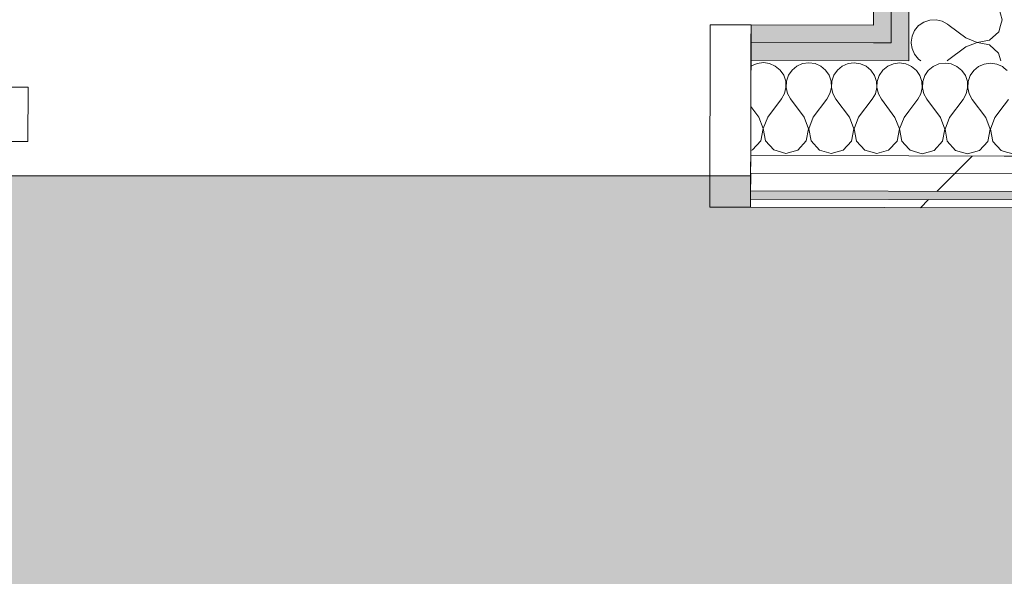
# Model space of a CAD drawing. Header units: millimetres. Extents: x -30280 to 19093, y -19247 to 4746.
# Tile 128 of 198: x -9117 to -8395, y -15713 to -15304. Entities that reach past the tile are written whole.
import ezdxf

# ---------------------------------------------------------------- set-up
doc = ezdxf.new("R2010")
doc.units = ezdxf.units.MM
doc.header["$MEASUREMENT"] = 0
doc.linetypes.add('Rayas Pequeñas', pattern=[282.222222, 141.111111, -141.111111])
doc.linetypes.add('Wipeout_Contour', pattern=[1000, 0, -1000])
for name, color, linetype, lineweight in [('Nuevo_01 2D_Mobiliari_Pluma_Nº__101', 252, 'Continuous', 5), ('Nuevo_08_E_Envans secs_Pluma_Nº__1', 7, 'Continuous', 5), ('Nuevo_Puertas Archicad_Pluma_Nº__1', 7, 'Continuous', 5)]:
    doc.layers.add(name, color=color, linetype=linetype, lineweight=lineweight)
for name, color, linetype in [('Nuevo_08_E_Envans secs', 7, 'Continuous'), ('Nuevo_14_PAV_Soft Light Grey 0554', 7, 'Continuous'), ('Nuevo_Puertas Archicad', 7, 'Continuous')]:
    doc.layers.add(name, color=color, linetype=linetype)
for name, color, linetype, lineweight, true_color in [('Nuevo_08_E_Envans secs_Pluma_Nº__102', 7, 'Continuous', 5, 0xcccccc), ('Nuevo_08_E_Envans secs_Pluma_Nº__171', 171, 'Continuous', 13, 0xaaaaff), ('Nuevo_08_E_Envans secs_Pluma_Nº__177', 7, 'Continuous', 15, 0xf7e046), ('Nuevo_08_E_Envans secs_Pluma_Nº__79', 7, 'Continuous', 5, 0xaaffd5), ('Nuevo_14_PAV_Soft Light Grey 0554_Pluma_Nº__245', 7, 'Continuous', 13, 0xe8e8e8)]:
    doc.layers.add(name, color=color, linetype=linetype, lineweight=lineweight, true_color=true_color)
pattern_1 = [(45, (0, 0), (-183.8478, 183.8478), [195, -65]), (45, (7e-14, 183.85), (-183.8478, 183.8478), [195, -65])]

# ---------------------------------------------------------------- blocks, each defined once
blk = doc.blocks.new('Forjado_6_1', base_point=(-13077.37, -16961.98))
at = {"layer": 'Nuevo_14_PAV_Soft Light Grey 0554_Pluma_Nº__245', "linetype": 'Continuous', "lineweight": 0, "true_color": 0xe8e8e8}
blk.add_hatch(color=254, dxfattribs=at).paths.add_polyline_path([(-13077.37, -16961.98), (-12936.6, -16961.98), (-12936.6, -16660.98), (-12309.19, -16660.98), (-12309.19, -16961.98), (-7420.89, -16961.98), (-7420.89, -16580.98), (-6964.89, -16580.98), (-6964.89, -16961.98), (-3949.29, -16961.98), (-3949.29, -15418.9), (-13077.37, -15418.9)])
at = {"layer": 'Nuevo_14_PAV_Soft Light Grey 0554_Pluma_Nº__245', "color": 254, "linetype": 'Continuous', "lineweight": 13, "true_color": 0xe8e8e8, "flags": 128}
blk.add_lwpolyline([(-13077.37, -16961.98), (-12936.6, -16961.98), (-12936.6, -16660.98), (-12309.19, -16660.98), (-12309.19, -16961.98), (-7420.89, -16961.98), (-7420.89, -16580.98), (-6964.89, -16580.98), (-6964.89, -16961.98), (-3949.29, -16961.98), (-3949.29, -15418.9), (-13077.37, -15418.9)], close=True, dxfattribs=at)
blk = doc.blocks.new('*X116')
at = {"layer": 'Nuevo_08_E_Envans secs_Pluma_Nº__102', "color": 254, "linetype": 'Continuous', "lineweight": 5, "true_color": 0xcccccc}
for p, q in [((-8580.13, -15338.2), (-8580.52, -15338.52)), ((-8575.92, -15336.36), (-8580.13, -15338.2)), ((-8571.36, -15335.74), (-8575.92, -15336.36)), ((-8566.81, -15336.38), (-8571.36, -15335.74)), ((-8562.61, -15338.25), (-8566.81, -15336.38)), ((-8559.08, -15341.19), (-8562.61, -15338.25)), ((-8556.48, -15344.99), (-8559.08, -15341.19)), ((-8546.8, -15338.29), (-8550.35, -15341.21)), ((-8542.59, -15336.44), (-8546.8, -15338.29)), ((-8538.03, -15335.82), (-8542.59, -15336.44)), ((-8533.48, -15336.46), (-8538.03, -15335.82)), ((-8529.28, -15338.33), (-8533.48, -15336.46)), ((-8525.74, -15341.27), (-8529.28, -15338.33)), ((-8513.47, -15338.37), (-8517.01, -15341.29)), ((-8509.25, -15336.52), (-8513.47, -15338.37)), ((-8504.7, -15335.9), (-8509.25, -15336.52)), ((-8500.15, -15336.55), (-8504.7, -15335.9)), ((-8495.94, -15338.41), (-8500.15, -15336.55)), ((-8492.41, -15341.35), (-8495.94, -15338.41)), ((-8480.13, -15338.45), (-8483.68, -15341.38)), ((-8475.92, -15336.61), (-8480.13, -15338.45)), ((-8471.36, -15335.98), (-8475.92, -15336.61)), ((-8466.81, -15336.63), (-8471.36, -15335.98)), ((-8464.56, -15337.63), (-8466.81, -15336.63)), ((-8555.02, -15349.35), (-8556.48, -15344.99)), ((-8552.96, -15344.99), (-8554.44, -15349.35)), ((-8550.35, -15341.21), (-8552.96, -15344.99)), ((-8523.15, -15345.07), (-8525.74, -15341.27)), ((-8521.69, -15349.43), (-8523.15, -15345.07)), ((-8519.63, -15345.08), (-8521.11, -15349.43)), ((-8517.01, -15341.29), (-8519.63, -15345.08)), ((-8489.81, -15345.15), (-8492.41, -15341.35)), ((-8488.36, -15349.51), (-8489.81, -15345.15)), ((-8486.29, -15345.16), (-8487.77, -15349.51)), ((-8483.68, -15341.38), (-8486.29, -15345.16)), ((-8555.86, -15358.42), (-8554.81, -15353.94)), ((-8554.81, -15353.94), (-8555.02, -15349.35)), ((-8554.44, -15349.35), (-8554.68, -15353.94)), ((-8554.68, -15353.94), (-8553.65, -15358.42)), ((-8522.53, -15358.5), (-8521.48, -15354.02)), ((-8521.48, -15354.02), (-8521.69, -15349.43)), ((-8521.11, -15349.43), (-8521.34, -15354.02)), ((-8521.34, -15354.02), (-8520.31, -15358.51)), ((-8489.2, -15358.58), (-8488.14, -15354.11)), ((-8488.14, -15354.11), (-8488.36, -15349.51)), ((-8487.77, -15349.51), (-8488.01, -15354.11)), ((-8488.01, -15354.11), (-8486.98, -15358.59)), ((-8568.13, -15375.74), (-8558.1, -15362.44)), ((-8558.1, -15362.44), (-8555.86, -15358.42)), ((-8553.65, -15358.42), (-8551.43, -15362.45)), ((-8541.46, -15375.81), (-8551.43, -15362.45)), ((-8534.8, -15375.83), (-8524.76, -15362.52)), ((-8524.76, -15362.52), (-8522.53, -15358.5)), ((-8520.31, -15358.51), (-8518.1, -15362.53)), ((-8508.13, -15375.89), (-8518.1, -15362.53)), ((-8501.46, -15375.91), (-8491.43, -15362.6)), ((-8491.43, -15362.6), (-8489.2, -15358.58)), ((-8486.98, -15358.59), (-8484.76, -15362.62)), ((-8474.8, -15375.98), (-8484.76, -15362.62)), ((-8574.8, -15375.73), (-8580.59, -15367.96)), ((-8571.55, -15384.24), (-8574.8, -15375.73)), ((-8568.13, -15375.74), (-8571.42, -15384.24)), ((-8538.22, -15384.32), (-8541.46, -15375.81)), ((-8534.8, -15375.83), (-8538.08, -15384.32)), ((-8504.89, -15384.4), (-8508.13, -15375.89)), ((-8501.46, -15375.91), (-8504.75, -15384.4)), ((-8471.55, -15384.49), (-8474.8, -15375.98)), ((-8468.13, -15375.99), (-8471.42, -15384.49)), ((-8468.13, -15375.99), (-8464.61, -15371.32)), ((-8573.27, -15393.19), (-8571.55, -15384.24)), ((-8571.42, -15384.24), (-8569.75, -15393.19)), ((-8539.93, -15393.27), (-8538.22, -15384.32)), ((-8538.08, -15384.32), (-8536.41, -15393.28)), ((-8506.6, -15393.35), (-8504.89, -15384.4)), ((-8504.75, -15384.4), (-8503.08, -15393.36)), ((-8473.27, -15393.43), (-8471.55, -15384.49)), ((-8471.42, -15384.49), (-8469.75, -15393.44)), ((-8579.43, -15399.89), (-8573.27, -15393.19)), ((-8569.75, -15393.19), (-8563.62, -15399.93)), ((-8546.09, -15399.98), (-8539.93, -15393.27)), ((-8536.41, -15393.28), (-8530.29, -15400.02)), ((-8512.76, -15400.06), (-8506.6, -15393.35)), ((-8503.08, -15393.36), (-8496.95, -15400.1)), ((-8479.43, -15400.14), (-8473.27, -15393.43)), ((-8469.75, -15393.44), (-8464.65, -15399.05)), ((-8580.67, -15400.24), (-8579.43, -15399.89)), ((-8563.62, -15399.93), (-8554.86, -15402.44)), ((-8554.86, -15402.44), (-8546.09, -15399.98)), ((-8530.29, -15400.02), (-8521.53, -15402.53)), ((-8521.53, -15402.53), (-8512.76, -15400.06)), ((-8496.95, -15400.1), (-8488.2, -15402.61)), ((-8488.2, -15402.61), (-8479.43, -15400.14))]:
    blk.add_line(p, q, dxfattribs=at)
blk = doc.blocks.new('*X117')
at = {"layer": 'Nuevo_08_E_Envans secs_Pluma_Nº__102', "color": 254, "linetype": 'Continuous', "lineweight": 5, "true_color": 0xcccccc}
for p, q in [((-8462.61, -15338.49), (-8464.56, -15337.63)), ((-8459.08, -15341.44), (-8462.61, -15338.49)), ((-8446.8, -15338.53), (-8450.35, -15341.46)), ((-8442.59, -15336.69), (-8446.8, -15338.53)), ((-8438.03, -15336.07), (-8442.59, -15336.69)), ((-8433.48, -15336.71), (-8438.03, -15336.07)), ((-8429.28, -15338.58), (-8433.48, -15336.71)), ((-8425.74, -15341.52), (-8429.28, -15338.58)), ((-8413.47, -15338.62), (-8417.01, -15341.54)), ((-8409.25, -15336.77), (-8413.47, -15338.62)), ((-8404.7, -15336.15), (-8409.25, -15336.77)), ((-8400.15, -15336.79), (-8404.7, -15336.15)), ((-8395.94, -15338.66), (-8400.15, -15336.79)), ((-8394.56, -15339.81), (-8395.94, -15338.66)), ((-8456.48, -15345.23), (-8459.08, -15341.44)), ((-8455.02, -15349.59), (-8456.48, -15345.23)), ((-8452.96, -15345.24), (-8454.44, -15349.6)), ((-8450.35, -15341.46), (-8452.96, -15345.24)), ((-8423.15, -15345.32), (-8425.74, -15341.52)), ((-8421.69, -15349.68), (-8423.15, -15345.32)), ((-8419.63, -15345.33), (-8421.11, -15349.68)), ((-8417.01, -15341.54), (-8419.63, -15345.33)), ((-8455.86, -15358.66), (-8454.81, -15354.19)), ((-8454.81, -15354.19), (-8455.02, -15349.59)), ((-8454.44, -15349.6), (-8454.68, -15354.19)), ((-8454.68, -15354.19), (-8453.65, -15358.67)), ((-8422.53, -15358.75), (-8421.48, -15354.27)), ((-8421.48, -15354.27), (-8421.69, -15349.68)), ((-8421.11, -15349.68), (-8421.34, -15354.27)), ((-8421.34, -15354.27), (-8420.31, -15358.75)), ((-8464.61, -15371.32), (-8458.1, -15362.68)), ((-8458.1, -15362.68), (-8455.86, -15358.66)), ((-8453.65, -15358.67), (-8451.43, -15362.7)), ((-8441.46, -15376.06), (-8451.43, -15362.7)), ((-8434.8, -15376.07), (-8424.76, -15362.77)), ((-8424.76, -15362.77), (-8422.53, -15358.75)), ((-8420.31, -15358.75), (-8418.1, -15362.78)), ((-8408.13, -15376.14), (-8418.1, -15362.78)), ((-8401.46, -15376.16), (-8394.6, -15367.06)), ((-8438.22, -15384.57), (-8441.46, -15376.06)), ((-8434.8, -15376.07), (-8438.08, -15384.57)), ((-8404.89, -15384.65), (-8408.13, -15376.14)), ((-8401.46, -15376.16), (-8404.75, -15384.65)), ((-8439.93, -15393.52), (-8438.22, -15384.57)), ((-8438.08, -15384.57), (-8436.41, -15393.52)), ((-8406.6, -15393.6), (-8404.89, -15384.65)), ((-8404.75, -15384.65), (-8403.08, -15393.61)), ((-8446.1, -15400.22), (-8439.93, -15393.52)), ((-8436.41, -15393.52), (-8430.29, -15400.26)), ((-8412.76, -15400.31), (-8406.6, -15393.6)), ((-8403.08, -15393.61), (-8396.95, -15400.35)), ((-8464.65, -15399.05), (-8463.62, -15400.18)), ((-8463.62, -15400.18), (-8454.86, -15402.69)), ((-8454.86, -15402.69), (-8446.1, -15400.22)), ((-8430.29, -15400.26), (-8421.53, -15402.77)), ((-8421.53, -15402.77), (-8412.76, -15400.31)), ((-8396.95, -15400.35), (-8394.65, -15401.01))]:
    blk.add_line(p, q, dxfattribs=at)
blk = doc.blocks.new('*X118')
at = {"layer": 'Nuevo_08_E_Envans secs_Pluma_Nº__102', "color": 254, "linetype": 'Continuous', "lineweight": 5, "true_color": 0xcccccc}
for p, q in [((-8392.41, -15341.6), (-8394.56, -15339.81)), ((-8394.6, -15367.06), (-8391.43, -15362.85)), ((-8394.65, -15401.01), (-8388.2, -15402.86))]:
    blk.add_line(p, q, dxfattribs=at)
blk = doc.blocks.new('Puerta Corredera Empotrada 27_3')
at = {"layer": 'Nuevo_Puertas Archicad', "linetype": 'Continuous', "lineweight": 0, "true_color": 0xffffff}
h = blk.add_hatch(dxfattribs=at)
h.set_pattern_fill('Hormigón_en_Masa_0001', style=0, pattern_type=2)
h.set_pattern_definition([(0, (0, 0), (0, 779.4), [48.75, -401.25]), (0, (225, 389.7), (0, 779.4), [48.75, -401.25]), (60, (0, 0), (-675, 389.7), [48.75, -401.25]), (60, (450, 0), (-675, 389.7), [48.75, -401.25]), (120, (48.75, 0), (675, 389.7), [48.75, -401.25]), (120, (498.75, 0), (675, 389.7), [48.75, -401.25]), (0, (0, 75), (0, 150), [0, -150, 0, -225]), (45, (75, 75), (-106.066, 106.066), [0, -112.5, 0, -187.5])])
h.paths.add_polyline_path([(80.45, -47), (80.45, -87), (920.45, -87), (920.45, -47)])
at = {"layer": 'Nuevo_Puertas Archicad_Pluma_Nº__1', "color": 7, "linetype": 'Continuous', "lineweight": 5}
for p, q in [((-420, 0), (-450, 0)), ((-450, 0), (-450, -134)), ((-450, -13), (-450, 0)), ((-450, -13), (-450, 0)), ((-420, -134), (-420, 0)), ((-450, -26), (-450, -13)), ((-450, -26), (-450, -13)), ((-450, -96), (-450, -26)), ((-450, -96), (-450, -26)), ((80.45, -47), (920.45, -47)), ((80.45, -87), (80.45, -47)), ((920.45, -87), (80.45, -87)), ((-450, -109), (-450, -96)), ((-450, -109), (-450, -96)), ((-450, -122), (-450, -109)), ((-450, -122), (-450, -109)), ((-450, -128), (-450, -122)), ((-450, -128), (-450, -122)), ((-450, -134), (-450, -128)), ((-450, -134), (-450, -128)), ((-450, -134), (-420, -134))]:
    blk.add_line(p, q, dxfattribs=at)
blk = doc.blocks.new('Muro_62_1', base_point=(-3815.2, -15319.86))
at = {"layer": 'Nuevo_08_E_Envans secs_Pluma_Nº__79', "linetype": 'Continuous', "lineweight": 5, "true_color": 0xaaffd5}
for points in [[(-8580.47, -15321.05), (-8490.54, -15321.27), (-8490.52, -15308.27), (-8580.44, -15308.05)], [(-8477.52, -15308.3), (-8490.52, -15308.27), (-8490.54, -15321.27), (-8477.54, -15321.3)], [(-8580.47, -15321.05), (-8580.51, -15334.05), (-8477.56, -15334.3), (-8477.54, -15321.3)], [(-8464.54, -15321.33), (-8477.54, -15321.3), (-8477.56, -15334.3), (-8464.56, -15334.33)]]:
    blk.add_hatch(color=121, dxfattribs=at).paths.add_polyline_path(points)
at = {"layer": 'Nuevo_08_E_Envans secs_Pluma_Nº__1', "color": 7, "linetype": 'Continuous', "lineweight": 5}
for p, q in [((-8580.47, -15321.05), (-8580.44, -15308.05)), ((-8477.52, -15308.3), (-8477.54, -15321.3)), ((-8580.51, -15334.05), (-8580.47, -15321.05)), ((-8580.47, -15321.05), (-8490.54, -15321.27)), ((-8490.54, -15321.27), (-8477.54, -15321.3)), ((-8464.54, -15321.33), (-8464.56, -15334.33)), ((-8580.51, -15334.05), (-8477.56, -15334.3)), ((-8477.56, -15334.3), (-8464.56, -15334.33))]:
    blk.add_line(p, q, dxfattribs=at)
at = {"layer": 'Nuevo_08_E_Envans secs_Pluma_Nº__1', "color": 7, "linetype": 'Continuous', "lineweight": 5, "flags": 128}
blk.add_lwpolyline([(-8490.52, -15308.27), (-8580.44, -15308.05)], dxfattribs=at)
at = {"color": 254, "linetype": 'Wipeout_Contour', "lineweight": 0, "ltscale": 69404.075793}
blk.add_wipeout([(-8580.77, -15442.05), (-7200.54, -15445.47), (-7200.53, -15439.47), (-8580.76, -15436.05)], dxfattribs=at).dxf.layer = 'Nuevo_08_E_Envans secs'
at = {"layer": 'Nuevo_08_E_Envans secs_Pluma_Nº__171', "linetype": 'Continuous', "lineweight": 13, "true_color": 0xaaaaff}
h = blk.add_hatch(dxfattribs=at)
h.set_pattern_fill('Panellat_HPL_0001', color=161, style=0, pattern_type=2)
h.set_pattern_definition(pattern_1)
h.paths.add_polyline_path([(-8580.77, -15442.05), (-7200.54, -15445.47), (-7200.53, -15439.47), (-8580.76, -15436.05)])
at = {"layer": 'Nuevo_08_E_Envans secs_Pluma_Nº__1', "color": 7, "linetype": 'Continuous', "lineweight": 5, "flags": 128}
blk.add_lwpolyline([(-8580.77, -15442.05), (-7200.54, -15445.47)], dxfattribs=at)
at = {"color": 254, "linetype": 'Wipeout_Contour', "lineweight": 0, "ltscale": 69348.815231}
blk.add_wipeout([(-8580.74, -15430.05), (-7200.51, -15433.47), (-7200.48, -15420.47), (-8580.71, -15417.05)], dxfattribs=at).dxf.layer = 'Nuevo_08_E_Envans secs'
at = {"layer": 'Nuevo_08_E_Envans secs_Pluma_Nº__177', "linetype": 'Continuous', "lineweight": 15, "true_color": 0xf7e046}
h = blk.add_hatch(dxfattribs=at)
h.set_pattern_fill('Panellat_HPL_0001', color=53, style=0, pattern_type=2)
h.set_pattern_definition(pattern_1)
h.paths.add_polyline_path([(-8580.74, -15430.05), (-7200.51, -15433.47), (-7200.48, -15420.47), (-8580.71, -15417.05)])
at = {"layer": 'Nuevo_08_E_Envans secs_Pluma_Nº__1', "color": 7, "linetype": 'Continuous', "lineweight": 5}
for p, q in [((-8580.76, -15436.05), (-8580.74, -15430.05)), ((-8580.74, -15430.05), (-7200.51, -15433.47)), ((-8580.77, -15442.05), (-8580.76, -15436.05)), ((-8580.76, -15436.05), (-7200.53, -15439.47))]:
    blk.add_line(p, q, dxfattribs=at)
at = {"color": 254, "linetype": 'Wipeout_Contour', "lineweight": 0, "ltscale": 69302.480203}
blk.add_wipeout([(-8580.71, -15417.05), (-7200.48, -15420.47), (-7200.45, -15407.47), (-8580.68, -15404.05)], dxfattribs=at).dxf.layer = 'Nuevo_08_E_Envans secs'
at = {"layer": 'Nuevo_08_E_Envans secs_Pluma_Nº__177', "linetype": 'Continuous', "lineweight": 15, "true_color": 0xf7e046}
h = blk.add_hatch(dxfattribs=at)
h.set_pattern_fill('Panellat_HPL_0001', color=53, style=0, pattern_type=2)
h.set_pattern_definition(pattern_1)
h.paths.add_polyline_path([(-8580.71, -15417.05), (-7200.48, -15420.47), (-7200.45, -15407.47), (-8580.68, -15404.05)])
at = {"layer": 'Nuevo_08_E_Envans secs_Pluma_Nº__1', "color": 7, "linetype": 'Continuous', "lineweight": 5}
for p, q in [((-8580.68, -15404.05), (-8580.51, -15334.05)), ((-8580.71, -15417.05), (-8580.68, -15404.05)), ((-8580.68, -15404.05), (-8464.66, -15404.33)), ((-8464.66, -15404.33), (-8394.66, -15404.51)), ((-8394.66, -15404.51), (-7200.45, -15407.47)), ((-8580.74, -15430.05), (-8580.71, -15417.05)), ((-8580.71, -15417.05), (-7200.48, -15420.47))]:
    blk.add_line(p, q, dxfattribs=at)
at = {"layer": 'Nuevo_08_E_Envans secs', "color": 7, "lineweight": 20}
for name in ['*X116', '*X117', '*X118']:
    blk.add_blockref(name, (0, 0), dxfattribs=at)
at = {"layer": 'Nuevo_Puertas Archicad', "color": 253, "linetype": 'Continuous', "lineweight": 5, "true_color": 0xa4a4a6, "xscale": -1, "zscale": 1000, "rotation": 359.8580098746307}
blk.add_blockref('Puerta Corredera Empotrada 27_3', (-9030.44, -15306.93), dxfattribs=at)
blk = doc.blocks.new('*X241')
at = {"layer": 'Nuevo_08_E_Envans secs_Pluma_Nº__102', "color": 254, "linetype": 'Continuous', "lineweight": 5, "true_color": 0xcccccc}
for p, q in [((-8462.8, -15321.34), (-8462.24, -15325.4)), ((-8462.24, -15325.4), (-8460.39, -15329.61)), ((-8422.87, -15324.23), (-8436.22, -15334.21)), ((-8415.61, -15321.46), (-8422.87, -15324.23)), ((-8405.42, -15322.69), (-8411.82, -15321.46)), ((-8398.7, -15328.84), (-8405.42, -15322.69)), ((-8460.39, -15329.61), (-8457.46, -15333.15)), ((-8457.46, -15333.15), (-8455.72, -15334.36)), ((-8397.1, -15334.5), (-8398.7, -15328.84)), ((-8436.57, -15334.4), (-8436.22, -15334.21))]:
    blk.add_line(p, q, dxfattribs=at)
blk = doc.blocks.new('*X242')
at = {"layer": 'Nuevo_08_E_Envans secs_Pluma_Nº__102', "color": 254, "linetype": 'Continuous', "lineweight": 5, "true_color": 0xcccccc}
for p, q in [((-8460.37, -15312.08), (-8462.23, -15316.29)), ((-8457.43, -15308.55), (-8460.37, -15312.08)), ((-8457.14, -15308.35), (-8457.43, -15308.55)), ((-8422.86, -15317.57), (-8435.04, -15308.41)), ((-8398.68, -15313.03), (-8397.39, -15308.5)), ((-8462.23, -15316.29), (-8462.87, -15320.84)), ((-8422.86, -15317.57), (-8414.37, -15320.85)), ((-8414.37, -15320.85), (-8405.41, -15319.17)), ((-8405.41, -15319.17), (-8398.68, -15313.03)), ((-8462.87, -15320.84), (-8462.8, -15321.34)), ((-8414.37, -15320.98), (-8415.61, -15321.46)), ((-8411.82, -15321.46), (-8414.37, -15320.98))]:
    blk.add_line(p, q, dxfattribs=at)
blk = doc.blocks.new('*X245')
at = {"layer": 'Nuevo_08_E_Envans secs_Pluma_Nº__102', "color": 254, "linetype": 'Continuous', "lineweight": 5, "true_color": 0xcccccc}
for p, q in [((-8396.18, -15304.27), (-8398.65, -15295.51)), ((-8449.27, -15304.48), (-8453.63, -15305.95)), ((-8444.68, -15304.27), (-8449.27, -15304.48)), ((-8440.2, -15305.32), (-8444.68, -15304.27)), ((-8397.39, -15308.5), (-8396.18, -15304.27)), ((-8453.63, -15305.95), (-8457.14, -15308.35)), ((-8436.18, -15307.55), (-8440.2, -15305.32)), ((-8435.04, -15308.41), (-8436.18, -15307.55))]:
    blk.add_line(p, q, dxfattribs=at)
blk = doc.blocks.new('Muro_78_1', base_point=(-8429.52, -15308.42))
at = {"layer": 'Nuevo_08_E_Envans secs_Pluma_Nº__79', "linetype": 'Continuous', "lineweight": 5, "true_color": 0xaaffd5}
for points in [[(-8477.52, -15308.3), (-8475.3, -13808.56), (-8488.3, -13808.56), (-8490.52, -15308.27)], [(-8464.52, -15308.33), (-8462.3, -13808.56), (-8475.3, -13808.56), (-8477.52, -15308.3)], [(-8464.52, -15308.33), (-8477.52, -15308.3), (-8477.54, -15321.3), (-8464.54, -15321.33)]]:
    blk.add_hatch(color=121, dxfattribs=at).paths.add_polyline_path(points)
at = {"layer": 'Nuevo_08_E_Envans secs_Pluma_Nº__1', "color": 7, "linetype": 'Continuous', "lineweight": 5}
for p, q in [((-8477.52, -15308.3), (-8475.3, -13808.56)), ((-8464.52, -15308.33), (-8462.3, -13808.56)), ((-8477.52, -15308.3), (-8477.54, -15321.3)), ((-8464.52, -15308.33), (-8464.54, -15321.33)), ((-8464.54, -15321.33), (-8464.56, -15334.33))]:
    blk.add_line(p, q, dxfattribs=at)
at = {"layer": 'Nuevo_08_E_Envans secs_Pluma_Nº__1', "color": 7, "linetype": 'Continuous', "lineweight": 5, "flags": 128}
blk.add_lwpolyline([(-8488.3, -13808.56), (-8490.52, -15308.27)], dxfattribs=at)
at = {"layer": 'Nuevo_08_E_Envans secs', "color": 7, "lineweight": 20}
for name in ['*X245', '*X242', '*X241']:
    blk.add_blockref(name, (0, 0), dxfattribs=at)

msp = doc.modelspace()

# ---------------------------------------------------------------- block references
at = {"layer": 'Nuevo_14_PAV_Soft Light Grey 0554', "color": 254, "linetype": 'Continuous', "lineweight": 13, "true_color": 0xe8e8e8}
msp.add_blockref('Forjado_6_1', (-13077.37, -16961.98), dxfattribs=at)

# ---------------------------------------------------------------- next in the draw order: block references
at = {"layer": 'Nuevo_08_E_Envans secs', "color": 7, "lineweight": 20}
msp.add_blockref('Muro_62_1', (-3815.2, -15319.86), dxfattribs=at)

# ---------------------------------------------------------------- next in the draw order: linework, layer by layer
at = {"layer": 'Nuevo_01 2D_Mobiliari_Pluma_Nº__101', "color": 252, "linetype": 'Rayas Pequeñas', "lineweight": 5}
msp.add_circle((-9239.42, -14566.98), 750, dxfattribs=at)

# ---------------------------------------------------------------- next in the draw order: block references
at = {"layer": 'Nuevo_08_E_Envans secs', "color": 7, "lineweight": 20}
msp.add_blockref('Muro_78_1', (-8429.52, -15308.42), dxfattribs=at)

doc.saveas('drawing.dxf')
